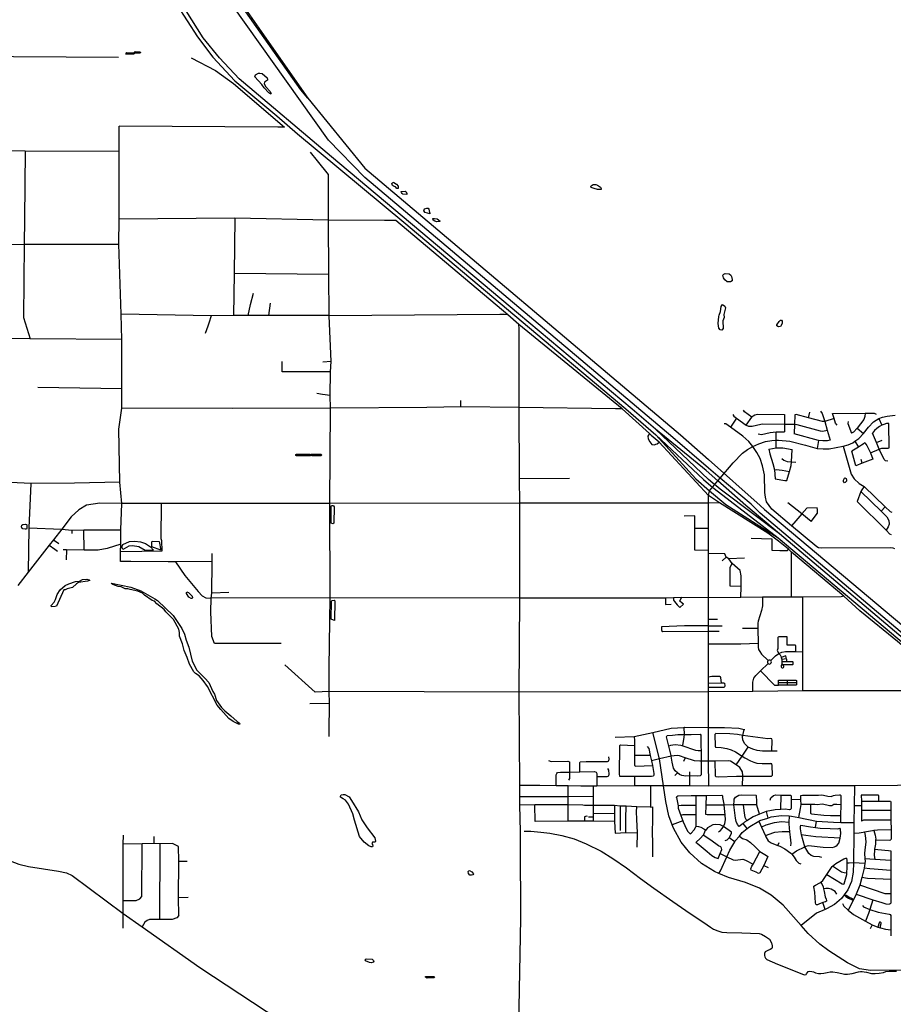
# Model space of a CAD drawing. Header units: millimetres. Extents: x 35 to 72953, y -43 to 70184.
# Tile 124 of 204: x 4750 to 12175, y 52970 to 61340. Entities that reach past the tile are written whole.
import ezdxf

# ---------------------------------------------------------------- set-up
doc = ezdxf.new("R2010")
doc.units = ezdxf.units.MM
for name, color, linetype in [('railways', 4, 'Continuous'), ('roads_1', 1, 'Continuous'), ('roads_2', 2, 'Continuous'), ('roads_3', 3, 'Continuous'), ('water', 7, 'Continuous')]:
    doc.layers.add(name, color=color, linetype=linetype)

msp = doc.modelspace()

# ---------------------------------------------------------------- linework, layer by layer
at = {"layer": 'railways'}
for points in [[(7200.42, 60673.28), (7138.49, 60743.24), (5670.55, 62833.17), (5638.45, 62891.83), (4969.76, 63860.66), (4952.03, 63886.18), (4787.11, 64121.31), (2423.7, 67450.32), (1003.45, 69471.28), (883.09, 69636.02)], [(6444.27, 61752.83), (7200.42, 60673.28)], [(7200.42, 60673.28), (7684.7, 60077.56), (10367.13, 57810.42), (10604.08, 57599.98), (11042.56, 57210.45), (11080.08, 57177.12), (12404.94, 56062.41)]]:
    msp.add_lwpolyline(points, dxfattribs=at)
at = {"layer": 'roads_1'}
for points in [[(10642.3, 57400.63), (10604.99, 57431.83), (10153.36, 57859.02), (9955.29, 58030.41), (8989.98, 58839.2), (7399.45, 60173.55), (6615.62, 60837.52), (6447.52, 61015.29), (6308.44, 61186.55), (6115.69, 61492.77), (5756.58, 62329.8), (5734.14, 62382.01), (5524.13, 62866.37)], [(6086.6, 61466.36), (6261.7, 61195.5), (6391.09, 61020.24), (6578.48, 60819.16), (6934.99, 60523.76), (7111.22, 60370.86), (8014.27, 59619.94), (9901.76, 58032.31), (10157.29, 57811.65), (10562.57, 57430.78), (10623.68, 57377.93)], [(10683.2, 57418.82), (10585.78, 57506.52), (10153.36, 57859.02)], [(10157.29, 57811.65), (10497.71, 57436.06), (10612.86, 57334.67)], [(10623.68, 57377.93), (10651.32, 57354.95)], [(10670.13, 57377.64), (10642.3, 57400.63)], [(10651.32, 57354.95), (10788.53, 57250.02), (11196.07, 56936.12), (12748.91, 55628.02), (12769, 55611.02), (13685.04, 54828.73), (15180.53, 53565.51), (15601.71, 53224.81)], [(15618.7, 53247.27), (15112.1, 53666), (13751.17, 54815.77), (11208.24, 56969.81), (10999.63, 57125.97), (10703.23, 57348.13), (10670.13, 57377.64)], [(11208.24, 56969.81), (10920.38, 57210.7), (10683.2, 57418.82)], [(10612.86, 57334.67), (10751.31, 57218.97), (11196.07, 56936.12)]]:
    msp.add_lwpolyline(points, dxfattribs=at)
at = {"layer": 'roads_2'}
for points in [[(13779.96, 54840.28), (12844.21, 55621.97), (12837.08, 55627.97), (11042.43, 57143.94), (10967.4, 57221.69), (10702.79, 57442.43), (10603.37, 57528.15), (10301.3, 57788.38), (7684.52, 59999.96), (7373.97, 60316.46), (6436.96, 61637.23)], [(15046.17, 53646.1), (13953.82, 54562.4), (13669.98, 54811.3), (13642.66, 54834.4), (12705.74, 55634.8), (12210.62, 56054.21), (11890.51, 56314.4), (11755.91, 56438.5), (11310.89, 56813.95), (11283.96, 56838.01), (11199.19, 56908.29), (11107.42, 56974.49), (10698.63, 57232.58), (10605.13, 57296.17), (10185.39, 57747.37), (10117.99, 57805.94), (10113.4, 57810.94), (10102.33, 57821.05), (9869.53, 58033.16), (8993.69, 58749.71), (8898.09, 58830.19), (7946.75, 59633.55)], [(10702.79, 57442.43), (10815.03, 57574.33), (10894.05, 57654.96), (10936.72, 57685.04), (10981.11, 57711.89), (11032.61, 57735.79), (11088.99, 57753.2), (11142.87, 57762.58), (11178.65, 57765.78), (11198.9, 57765.11), (11295.41, 57755.73), (11427.48, 57722.33), (11528.12, 57695.95), (11578.09, 57691.37), (11629.72, 57691.46), (11748.05, 57713.71), (11790.12, 57725.48), (11830.09, 57744.24), (11846.92, 57756.09), (11880.96, 57780.05), (11921.34, 57822.66), (11963.82, 57877.17), (12007.05, 57921.96), (12052.59, 57948.48), (12082.05, 57960.28), (12122.35, 57969.97), (12191.93, 57978.23)], [(10683.2, 57418.82), (10702.79, 57442.43)]]:
    msp.add_lwpolyline(points, dxfattribs=at)
at = {"layer": 'roads_3'}
for points in [[(5591.15, 61019.02), (4249.44, 61026.94), (4039.94, 61028.17)], [(6208.18, 61014.92), (6412.99, 60906.89), (6568.75, 60796.71), (7000.98, 60425.36)], [(5607.83, 56733.88), (5607.45, 56817.06), (5610.62, 56881.28), (5609.93, 57004.72), (5619.58, 57228.48), (5601.83, 57408.87), (5592.91, 57858.84), (5617.59, 58037.26), (5616.99, 58201.82), (5619.07, 58620.23), (5613.56, 58836.97), (5592.58, 59431.72), (5594.62, 59644), (5596.08, 60222.53), (5594.74, 60435.15)], [(7000.98, 60425.36), (6945.18, 60425.72), (5594.74, 60435.15)], [(806.19, 60237.48), (1180.12, 60234.81), (2404.78, 60226.03), (4021.91, 60227.42), (4796.17, 60225.03), (5596.08, 60222.53)], [(4796.17, 60225.03), (4790.14, 59644.74), (4787.89, 59430.8), (4781.38, 58809.27), (4838.76, 58628.25)], [(7381.36, 55628.49), (7380.25, 55832.1), (7387.81, 56424.92), (7387.28, 57227.76), (7391.07, 58038.96), (7389.29, 58144.32), (7391.79, 58346.99), (7396.03, 58433.28), (7381, 58822.87), (7377.79, 59175.39), (7373.61, 59634.88), (7374.52, 60022.86), (7279.9, 60139.81), (7220.7, 60213.11)], [(7946.75, 59633.55), (7898.74, 59633.66), (7849.41, 59633.77), (7373.61, 59634.88), (6579.6, 59651.75), (5594.62, 59644)], [(6579.6, 59651.75), (6572.73, 59181.53), (6567.54, 58825.6)], [(463.62, 59534.92), (814.09, 59523.68), (872.91, 59522.61), (921.53, 59504.73), (960.16, 59478.34), (1043.24, 59455.26), (1169.28, 59434.93), (1176.51, 59433.8), (2396.78, 59431.02), (3041.54, 59430.53), (3078.27, 59430.54), (3306.13, 59430.35), (4019.76, 59429.96), (4787.89, 59430.8), (5592.58, 59431.72)], [(7377.79, 59175.39), (6572.73, 59181.53)], [(6692.79, 58825.51), (6712, 58918.36), (6737.04, 59015.3)], [(6866.26, 58825.43), (6880.79, 58929.37)], [(8898.09, 58830.19), (8869.54, 58833.11), (8832.33, 58832.86), (7381, 58822.87), (7373.39, 58825.33), (6866.26, 58825.43), (6858.64, 58825.45), (6692.79, 58825.51), (6567.54, 58825.6), (6378.85, 58822.29), (5613.56, 58836.97)], [(6378.85, 58822.29), (6357.36, 58760.15), (6348.28, 58733.68), (6327.27, 58672.88)], [(9002.19, 57230.5), (8997.87, 57440.26), (8995.17, 58044.34), (8994.54, 58680.48), (8994.62, 58713.59), (8993.69, 58749.71)], [(5619.07, 58620.23), (4838.76, 58628.25), (4022.16, 58634.43), (3664.24, 58631.39)], [(6980.44, 58346.97), (6980.65, 58433.26)], [(7396.03, 58433.28), (7325.45, 58429.43)], [(7391.79, 58346.99), (6980.44, 58346.97)], [(5616.99, 58201.82), (4904.21, 58212.69)], [(7389.29, 58144.32), (7322.78, 58154.51), (7275.41, 58162.64)], [(8499.13, 58048.45), (8500.25, 58101.62)], [(9869.53, 58033.16), (9832.13, 58032.79), (9814.83, 58032.61), (8995.17, 58044.34), (8499.13, 58048.45), (8210.76, 58044.08), (7391.07, 58038.96), (6555.24, 58034.93), (5617.59, 58037.26)], [(10971.36, 57961.37), (10909.56, 58006.3), (10902.6, 58020.84)], [(11556.67, 58011.11), (11571.17, 57992.27), (11591.98, 57923.64), (11612.65, 57850.05), (11639.07, 57766.12)], [(10842.41, 57952.75), (10790.23, 57876.61)], [(10812.28, 57983.82), (10819.24, 57969.08), (10842.41, 57952.75), (10925.18, 57894.38), (10943.25, 57885.76), (10956.83, 57883.68), (10976.15, 57884.87), (11048.57, 57901.5), (11060.5, 57903.53), (11250.74, 57902.33), (11334.78, 57901.75), (11356.15, 57898.85), (11554.66, 57844.04), (11575.63, 57843.18), (11612.65, 57850.05)], [(10925.18, 57894.38), (10971.36, 57961.37), (10983.11, 57973.01), (10997.51, 57981.78), (11019.72, 57986.24), (11250.22, 57982.54)], [(11250.22, 57982.54), (11250.74, 57902.33), (11251.17, 57836.03)], [(11336.77, 57981.58), (11334.78, 57901.75), (11333.55, 57820.11)], [(11671.2, 57949.64), (11591.98, 57923.64), (11573.16, 57922.93), (11453.86, 57955.32), (11348.8, 57983.84), (11336.77, 57981.58)], [(11453.86, 57955.32), (11466.89, 58002.43)], [(11698.92, 57892.18), (11684.25, 57908.91), (11671.2, 57949.64), (11659.22, 57993.37), (11935.08, 57994.81), (12011.93, 57995.2), (12029.54, 57986.81)], [(11790.09, 57925.01), (11788.38, 57907.88), (11818.87, 57824.25)], [(11935.08, 57994.81), (11934.19, 57966.11), (11924.06, 57942.73), (11866.82, 57866.36), (11836.1, 57833.41), (11818.87, 57824.25)], [(12052.59, 57948.48), (12076.4, 57893.89)], [(11524.64, 56857.78), (11310.22, 57037.12), (11142.16, 57178.4), (11098.03, 57242.1), (11087.82, 57280.19), (11083.8, 57319.85), (11080.72, 57470.54), (11063.32, 57547.39), (11042.44, 57610.92), (11015.12, 57660.02), (10981.11, 57711.89), (10946.86, 57754.16), (10894.77, 57800.93), (10790.23, 57876.61), (10751.43, 57904.71), (10738.82, 57905.25)], [(11866.82, 57866.36), (11921.34, 57822.66)], [(12137.36, 57907.58), (12118.29, 57906.13), (12094.99, 57899.77), (12076.4, 57893.89), (12056.8, 57882.1), (12035.22, 57865.61), (12016.35, 57846.67), (11998.97, 57825.01)], [(12139.95, 57700.72), (12137.36, 57907.58)], [(10102.33, 57821.05), (10089.97, 57800.24), (10091.15, 57776.29), (10106.7, 57752.31), (10122.91, 57729), (10144.51, 57725.85), (10156.27, 57730.48), (10168.59, 57735.45), (10185.39, 57747.37)], [(11027.02, 57820.51), (11055.79, 57814.73), (11092, 57823.25), (11129.43, 57830.95), (11179.62, 57836.17), (11251.17, 57836.03)], [(11178.11, 57699.89), (11178.65, 57765.78), (11179.62, 57836.17)], [(11639.07, 57766.12), (11615.21, 57760.09), (11575.96, 57759.88), (11539.32, 57763.13), (11333.55, 57820.11)], [(11539.32, 57763.13), (11528.12, 57695.95)], [(11846.92, 57756.09), (11877.86, 57705.41)], [(12129.57, 57587.08), (12109.26, 57591.31), (12097.4, 57602.67), (12056.19, 57690.52), (12033.17, 57744.63), (11998.97, 57825.01)], [(12033.17, 57744.63), (12079.62, 57765.43)], [(11116.21, 57690.37), (11178.11, 57699.89), (11237.08, 57699.59), (11316.03, 57687.61)], [(11116.21, 57690.37), (11124.45, 57649.87), (11152.2, 57567.96), (11163.96, 57513.87), (11171.82, 57436.13)], [(11271.26, 57422.05), (11292.5, 57498.25), (11305.67, 57549.94), (11309.58, 57582.13), (11316.03, 57687.61)], [(11748.05, 57713.71), (11816.6, 57476.06), (11842.21, 57437.26), (11883.72, 57397.54), (11927.04, 57371.03), (12106.12, 57197.88), (12147.02, 57158.33), (12162.94, 57152.14)], [(11933.16, 57741.79), (11917.53, 57731.23), (11906.13, 57722.86), (11877.86, 57705.41), (11821.8, 57671.25)], [(11933.16, 57741.79), (11949.48, 57721.05), (11981.32, 57656.89), (12000.54, 57603.36)], [(11981.32, 57656.89), (12056.19, 57690.52), (12078, 57697.14), (12131.27, 57698.27), (12139.95, 57700.72)], [(11228.58, 57609.18), (11243.4, 57594.97), (11271.89, 57585.45), (11309.58, 57582.13), (11346.4, 57579.7)], [(11856.5, 57548.15), (11821.8, 57671.25)], [(12000.54, 57603.36), (11911.44, 57569.21), (11856.5, 57548.15)], [(11911.44, 57569.21), (11901.44, 57602.56)], [(11163.96, 57513.87), (11178.22, 57515.9), (11229.87, 57509.89), (11292.5, 57498.25)], [(5601.83, 57408.87), (5216.69, 57400.1), (4844.62, 57396.04), (4152.01, 57429.98), (4026.98, 57427.3)], [(8997.87, 57440.26), (9421.93, 57442.45)], [(11171.82, 57436.13), (11254.34, 57422.67), (11271.26, 57422.05)], [(4844.62, 57396.04), (4827.36, 57020.01), (4822.57, 56644.28)], [(10605.19, 57229.93), (10605.13, 57296.17), (10612.86, 57334.67), (10683.2, 57418.82)], [(11927.04, 57371.03), (11906.18, 57342), (11900.41, 57330.56), (11867.95, 57244.75)], [(11900.41, 57330.56), (12071.34, 57161.81), (12118.97, 57113.61), (12137.05, 57082.44), (12140.13, 57051.91), (12132.58, 57029.51), (12113.74, 56999.65)], [(9002.19, 57230.5), (7387.28, 57227.76), (5952.31, 57226.64), (5619.58, 57228.48), (5430.01, 57228.96), (5318.04, 57213.19), (5252.41, 57174.22), (5187.72, 57113.17), (5108.32, 57008.94), (5037, 56919.2), (5000.73, 56872.59), (4822.57, 56644.28), (4734.02, 56529.9)], [(5952.31, 57226.64), (5949.55, 56929.6), (5956.57, 56912.53), (5957.36, 56823.21), (5787.94, 56818.61), (5607.45, 56817.06)], [(9007.21, 54437.65), (8999.85, 54662.26), (9002.03, 54734.53), (9000.57, 54829.88), (8995.9, 55622.82), (9001.23, 56422.86), (9002.19, 57230.5)], [(10605.19, 57229.93), (10404.14, 57230.74), (9002.19, 57230.5)], [(10605.81, 54825.49), (10605.76, 55035.9), (10605.69, 55323.38), (10605.61, 55625.47), (10604.95, 55662.24), (10604.77, 55700.75), (10605.4, 55752.09), (10605.46, 56031.72), (10605.48, 56104.17), (10605.68, 56140.56), (10605.18, 56188), (10605.45, 56212.63), (10605.44, 56243.81), (10605.4, 56425.51), (10605.3, 56802.67), (10605.3, 56828.76), (10605.25, 57018.41), (10605.19, 57229.93)], [(10698.63, 57232.58), (10605.19, 57229.93)], [(11476.35, 57074.88), (11398.61, 57138.41), (11279.21, 57232.38)], [(11527.6, 57190.23), (11440.39, 57188.73), (11398.61, 57138.41), (11346.14, 57079.74), (11310.22, 57037.12)], [(11476.35, 57074.88), (11530.45, 57144.6), (11531.78, 57177.19), (11527.6, 57190.23)], [(12160.96, 56959.74), (12145.48, 56965.93), (12113.74, 56999.65), (11867.95, 57244.75)], [(12071.34, 57161.81), (12106.12, 57197.88)], [(10489.63, 56829.16), (10489.27, 57018.64), (10489.42, 57121.39), (10398.27, 57120.77)], [(4827.36, 57020.01), (5108.32, 57008.94), (5193.48, 56999.76), (5296.33, 57003.51), (5609.93, 57004.72)], [(5296.9, 56829.89), (5296.33, 57003.51)], [(10489.27, 57018.64), (10605.25, 57018.41)], [(5037, 56919.2), (5082.86, 56886.66)], [(5193.48, 56999.76), (5193.18, 56971.2)], [(10966.04, 56933.39), (11143.5, 56927.02), (11143.3, 56829.67), (11210.86, 56828.54), (11239.09, 56828.48), (11274.38, 56826.4)], [(5000.73, 56872.59), (5048.55, 56838.07), (5072.76, 56822.71)], [(5610.62, 56881.28), (5492.56, 56843.45), (5415.89, 56831.61), (5296.9, 56829.89), (5147.67, 56832.29), (5120.24, 56832.24)], [(11274.38, 56826.4), (11283.96, 56838.01)], [(12187.07, 56842.54), (12173.51, 56848.3), (12154.03, 56850.65), (11564.75, 56846.13), (11538.47, 56851.17), (11524.64, 56857.78)], [(5147.67, 56832.29), (5145.43, 56747)], [(6377.86, 56423.76), (6383.01, 56465.89), (6384.67, 56729.83), (6384.68, 56734.85), (6384.85, 56803.09)], [(10605.3, 56828.76), (10489.63, 56829.16)], [(10743.93, 56800.36), (10605.3, 56802.67)], [(10754.97, 56771.24), (10719.62, 56739.19)], [(10880.33, 56428.78), (10881.52, 56521.1), (10881.71, 56613.43), (10873.73, 56657.6), (10805.28, 56715.94), (10778.13, 56756.14), (10754.97, 56771.24), (10743.93, 56800.36)], [(10911.25, 56763.89), (10778.13, 56756.14)], [(11310, 56431.75), (11310.89, 56813.95)], [(6384.68, 56734.85), (6074.18, 56730.83), (6013.46, 56731.2), (5695.14, 56733.33), (5607.83, 56733.88)], [(6074.18, 56730.83), (6154.48, 56615.99), (6267.07, 56478.23), (6300.26, 56442.01), (6333.5, 56425.87), (6377.86, 56423.76)], [(10881.52, 56521.1), (10788.75, 56523.29), (10789.08, 56684.87), (10805.28, 56715.94)], [(6971.89, 56036.93), (6405.15, 56037.31), (6382.11, 56095.57), (6375.57, 56307.35), (6377.86, 56423.76)], [(11755.91, 56438.5), (11730.96, 56432.53), (11405.42, 56429.8), (11310, 56431.75), (11062.97, 56430.53), (10880.33, 56428.78), (10605.4, 56425.51), (10376.13, 56426.78), (10307.56, 56424.92), (10238.98, 56423.07), (9001.23, 56422.86), (7387.81, 56424.92), (6377.86, 56423.76)], [(6528.06, 56471.76), (6383.01, 56465.89)], [(10238.98, 56423.07), (10237.86, 56369.87)], [(10307.56, 56424.92), (10306.51, 56406.86), (10315.56, 56394.8), (10338.7, 56366.65), (10361.84, 56343.52), (10393.15, 56370.55), (10381.08, 56379.61), (10359.94, 56397.72), (10376.13, 56426.78)], [(11062.97, 56430.53), (11063.78, 56355.99), (11056.15, 56316.86), (11027.23, 56227.6), (11024.21, 56209.01), (11024.51, 56164.35), (11025.34, 56037.95), (11025.27, 56006.31), (11030.27, 55985.23), (11039.32, 55967.64), (11055.97, 55947.01), (11112.19, 55892.78)], [(11405.84, 55635.04), (11406.63, 55967.39), (11406.79, 56034.82), (11406.83, 56054.66), (11407.06, 56175.38), (11407.27, 56281.58), (11406.4, 56351.19), (11405.42, 56429.8)], [(10237.86, 56369.87), (10286.27, 56370.77)], [(10605.18, 56188), (10400.78, 56186.77), (10205.68, 56179.63), (10206.19, 56148.07), (10217.24, 56139.51), (10605.68, 56140.56)], [(10605.18, 56188), (10720.88, 56188.52)], [(10605.44, 56243.81), (10643.46, 56242.76), (10681.06, 56242.68)], [(10605.68, 56140.56), (10695.36, 56142.08)], [(11024.51, 56164.35), (10893.48, 56163.64)], [(11347.69, 55967.72), (11347.19, 56013.27), (11347.05, 56015.83), (11346.17, 56018.24), (11344.61, 56020.29), (11342.53, 56021.79), (11340.1, 56022.64), (11337.52, 56022.73), (11271.99, 56022.86), (11271.94, 56093.86), (11205.06, 56093.61), (11200.97, 56092.49), (11197.37, 56090.25), (11194.57, 56087.06), (11192.82, 56083.22), (11193.81, 55994.27), (11186.99, 55978.46), (11201.14, 55952.78)], [(11025.34, 56037.95), (10878.1, 56032.22), (10605.46, 56031.72)], [(11134.28, 55891.23), (11174.42, 55931.72), (11201.14, 55952.78), (11228.89, 55963.25), (11260.16, 55968.21), (11347.69, 55967.72), (11406.63, 55967.39)], [(11201.14, 55952.78), (11212.17, 55939.46), (11221.32, 55923.34), (11222.95, 55919.03), (11225.13, 55909.01), (11227.44, 55899.87), (11228.8, 55891.13), (11228.88, 55882.12), (11228.91, 55878.72), (11228.2, 55866.71), (11225.57, 55857.03), (11222.81, 55845.98), (11222.39, 55839.17), (11224.7, 55832.48), (11230.59, 55829.05), (11236.76, 55828.91), (11241.84, 55832.44), (11244.32, 55837.62), (11243.78, 55844.58), (11240.64, 55851.4), (11235.72, 55857.14), (11228.2, 55866.71)], [(11270.04, 55881.98), (11270.19, 55889.41), (11268.98, 55899.79), (11267.35, 55907.97), (11265.31, 55918.21), (11261.23, 55931.99), (11222.95, 55919.03)], [(7261.34, 55623.76), (7002.71, 55855.21)], [(10981.72, 55629.97), (10981.87, 55707.29), (10991.01, 55742.4), (11007.2, 55765.95), (11045.66, 55803.82), (11110.47, 55867.63)], [(11110.47, 55867.63), (11115.25, 55864.31), (11123.43, 55862.77), (11129.1, 55864.15), (11135.03, 55868.49), (11138.03, 55873.46), (11139.04, 55881.35), (11137.38, 55886.92), (11134.28, 55891.23), (11129.51, 55894.59), (11122.18, 55896.18), (11116.44, 55895.11), (11112.19, 55892.78), (11108.22, 55888.52), (11105.69, 55881.65), (11105.94, 55875.84), (11108.17, 55870.49), (11110.47, 55867.63)], [(11267.35, 55907.97), (11227.44, 55899.87)], [(11235.72, 55857.14), (11316.88, 55857.39), (11319.07, 55857.79), (11321.05, 55858.8), (11322.64, 55860.35), (11323.71, 55862.3), (11324.16, 55864.47), (11323.9, 55877.03), (11323.11, 55878.76), (11321.86, 55880.21), (11320.26, 55881.25), (11318.43, 55881.8), (11316.51, 55881.81), (11270.04, 55881.98), (11228.88, 55882.12)], [(10714.96, 55702.86), (10709.88, 55745.74), (10706.4, 55754.26), (10699.45, 55757.06), (10633.89, 55757.35), (10605.4, 55752.09)], [(11045.66, 55803.82), (11166.38, 55683.79), (11199.14, 55682.95)], [(10604.77, 55700.75), (10714.96, 55702.86), (10732.73, 55702.8), (10739.29, 55700.03), (10741.54, 55693.25), (10741.81, 55684.19)], [(10741.81, 55684.19), (10742.27, 55676.93), (10740.23, 55669.16), (10734.46, 55664.01), (10604.95, 55662.24)], [(11199.61, 55725.98), (11273.72, 55726.05), (11343.63, 55726.13), (11345.59, 55726.19), (11347.49, 55725.69), (11349.14, 55724.65), (11350.43, 55723.19), (11351.24, 55721.41), (11351.33, 55704.54), (11351.41, 55687.28), (11351.31, 55685.81), (11350.73, 55684.44), (11349.75, 55683.34), (11348.46, 55682.61), (11347.01, 55682.32), (11345.53, 55682.52), (11273.63, 55682.73), (11199.14, 55682.95), (11199.48, 55705.03), (11199.61, 55725.98)], [(11199.48, 55705.03), (11273.68, 55704.79), (11351.33, 55704.54)], [(11273.72, 55726.05), (11273.68, 55704.79), (11273.63, 55682.73)], [(12705.74, 55634.8), (12211.9, 55633.35), (11405.84, 55635.04), (10981.72, 55629.97), (10605.61, 55625.47), (8995.9, 55622.82), (7381.36, 55628.49), (7261.34, 55623.76)], [(7380.62, 55245.08), (7380.91, 55286.24), (7382.63, 55526.36), (7381.36, 55628.49)], [(7382.63, 55526.36), (7215.41, 55524.87)], [(2398.05, 55423.43), (2545.43, 55424.53), (2612.57, 55416.11), (2940.46, 55332.83), (3207.05, 55259.05), (3442.18, 55170.08), (3508.5, 55137.51), (3572.95, 55083.34), (3865.15, 54789.86), (4091.87, 54614.91), (4599.49, 54232.75), (4670.15, 54190.2), (4742.49, 54161.96), (4826.15, 54141.92), (5079.58, 54101.65), (5148.11, 54088.27), (5197.03, 54065.03), (5630.83, 53742.06), (5789.89, 53628.74), (6282.4, 53283.32), (7963.5, 52173.6), (8206.2, 52067.69), (9002.95, 51764.26)], [(9809.79, 55241.49), (9973.74, 55247.69), (10130.47, 55281.69), (10285.77, 55317.65), (10395.31, 55324.2), (10404.03, 55324.72), (10605.69, 55323.38), (10738.95, 55324.04), (10862.54, 55316.7), (10908.65, 55306.58), (10914.03, 55305.4)], [(9973.74, 55247.69), (9975.54, 55212.9), (9975.2, 55167.99), (9974.59, 55086.15), (9974.29, 55045.24), (9975.1, 55000.29)], [(11980.12, 53257.59), (11887.36, 53272.62), (11785.91, 53322.03), (11625.81, 53424.55), (11549.96, 53481.23), (11452.54, 53571.21), (11390.87, 53640.85), (11239.88, 53811.39), (11135.89, 53897.28), (11038.14, 53955.9), (10917.71, 54004.02), (10773.86, 54046.66), (10692.57, 54081.16), (10654.2, 54097.45), (10544.44, 54168.06), (10446.01, 54257.05), (10372.96, 54348.21), (10306.09, 54465.96), (10295.18, 54495.01), (10266.26, 54572.02), (10241.41, 54694.78), (10221.9, 54827.07), (10188.11, 55056.04), (10130.47, 55281.69)], [(10534.45, 54912.73), (10514.56, 54909.64), (10444.89, 54911.59), (10411.48, 54910.3), (10377.61, 54915.32), (10357.55, 54924.2), (10339.72, 54936.3), (10319.88, 54955.44), (10306.38, 54977.05), (10294.29, 55027.87), (10287.93, 55079.75), (10287.18, 55085.86), (10266.95, 55165.29), (10246.86, 55244.16), (10253.2, 55253.59)], [(10253.2, 55253.59), (10298.49, 55258.42), (10343.96, 55263.15), (10397.91, 55264.16), (10457.93, 55264.39), (10534.7, 55266.03)], [(10395.31, 55324.2), (10397.91, 55264.16), (10395.27, 55241.03), (10383.22, 55171.05), (10380.99, 55166.23)], [(10534.7, 55266.03), (10539.21, 55257.92), (10540.37, 55163.09), (10540.7, 55125.8), (10541.5, 55037.16), (10541.23, 54921.71), (10534.45, 54912.73)], [(10668.04, 55272.78), (10658.54, 55264.26), (10660.14, 55164.48), (10663.7, 55154.65)], [(11142.15, 55226.88), (11128.61, 55228.71), (11107.83, 55226.95), (10896.82, 55256.17), (10850.93, 55263.42), (10785, 55269.84), (10668.04, 55272.78)], [(11187.11, 55122.06), (11143.3, 55122.15), (11063.81, 55122.31), (11017.76, 55126.9), (10980.75, 55138.66), (10941.54, 55155.67), (10914, 55183.29), (10897.35, 55216.59), (10894.7, 55247.15), (10896.82, 55256.17), (10908.65, 55306.58)], [(9846.6, 55166.01), (9846.09, 54925.54), (9849.3, 54909.82)], [(9975.2, 55167.99), (9855.64, 55172.29), (9846.6, 55166.01)], [(10083.38, 55161.88), (10096.43, 55143.42), (10109.25, 55085.17), (10119.1, 55040.46), (10128.2, 54999.07), (10139.36, 54932.52), (10140.24, 54921.28), (10137.51, 54913.2)], [(10540.7, 55125.8), (10515.46, 55125.38), (10496.04, 55127.67), (10380.99, 55166.23), (10369.22, 55170.18), (10320.9, 55174.78), (10282.5, 55169.01), (10266.95, 55165.29)], [(11143.3, 55122.15), (11144.4, 55215.2), (11142.15, 55226.88)], [(10109.25, 55085.17), (10077.34, 55084.57), (9974.59, 55086.15)], [(10894.61, 54827.63), (10896.03, 54908.84), (10896.2, 54915.19), (10893.06, 54945.08), (10870.15, 54982.31), (10839.85, 55004.3), (10791.05, 55035.87), (10771.26, 55039.4), (10659.48, 55037.03), (10605.76, 55035.9), (10541.5, 55037.16), (10529.45, 55037.4), (10484.3, 55040.18), (10405.77, 55065.96), (10358.83, 55082.68), (10338.51, 55084.53), (10287.93, 55079.75), (10188.11, 55056.04), (10119.1, 55040.46)], [(10663.7, 55154.65), (10711.28, 55153.6), (10759.8, 55144.6), (10797.79, 55134.03), (10832.56, 55117.13), (10890.07, 55079.49), (10911.98, 55065.16), (10961.75, 55038.36), (10989.51, 55029.41), (11013.76, 55021.09), (11059.11, 55016.55), (11113.4, 55016.12), (11134.64, 55018.02)], [(10839.85, 55004.3), (10890.07, 55079.49), (10941.54, 55155.67)], [(9243.61, 55042.85), (9268, 55035.1), (9410.22, 55035.98), (9422.11, 55031.21)], [(9422.11, 55031.21), (9424.43, 54944.34), (9422.41, 54890.25), (9414.04, 54875.46)], [(9511.53, 54946.25), (9509.65, 55024.46), (9514.3, 55031.99)], [(9514.3, 55031.99), (9564.38, 55034.4), (9744.9, 55034.85), (9757.96, 55038.18)], [(9757.96, 55038.18), (9760.1, 55054.5), (9758.04, 55074.6)], [(9975.1, 55000.29), (9986.37, 54993.98), (10128.2, 54999.07)], [(10405.77, 55065.96), (10392.06, 55034.57)], [(10659.48, 55037.03), (10660.82, 54911.53), (10666.87, 54905.49)], [(11140.18, 54909.62), (11147.54, 54917.55), (11146.42, 54999.56), (11142.94, 55014.18), (11134.64, 55018.02)], [(9309.72, 54826.91), (9310.75, 54919.88), (9314.14, 54930.76), (9321.74, 54939.53), (9347.84, 54942.83), (9424.43, 54944.34), (9511.53, 54946.25), (9636.1, 54947.66), (9649.98, 54944.28), (9654.58, 54932.97), (9655.37, 54907.41), (9655.2, 54825.64)], [(9655.37, 54907.41), (9725.05, 54906.33), (9744.1, 54905.99), (9756.9, 54911.6), (9759.02, 54924.92), (9757.6, 54959.27), (9749.6, 54973.5)], [(9849.3, 54909.82), (9976.13, 54909.11), (10121.24, 54908.29), (10137.51, 54913.2)], [(10339.72, 54936.3), (10318.05, 54915.98)], [(10445.62, 54826.15), (10444.89, 54911.59), (10445.15, 54947.05)], [(13669.98, 54811.3), (13639.46, 54833.52), (12210.39, 54828.71), (11843.87, 54826.94), (10894.61, 54827.63), (10605.81, 54825.49), (10445.62, 54826.15), (10221.9, 54827.07), (10112.64, 54827.51), (9975.04, 54826.95), (9655.2, 54825.64), (9626.51, 54825.52), (9520.62, 54823.74), (9412.06, 54825.97), (9309.72, 54826.91), (9172.03, 54829.5), (9000.57, 54829.88)], [(9976.13, 54909.11), (9975.04, 54826.95)], [(10112.64, 54827.51), (10111.26, 54646.84)], [(10666.87, 54905.49), (10686.68, 54904.81), (10842.21, 54908.31), (10896.03, 54908.84), (11114.31, 54908.72), (11140.18, 54909.62)], [(11843.87, 54826.94), (11841.66, 54657.45), (11840.42, 54514.45), (11839.25, 54422.23), (11836.07, 54171.53), (11835.07, 54092.33), (11819.22, 54013.88), (11787.78, 53942.55), (11758.31, 53899.97), (11733.67, 53868.94), (11675.48, 53819.17), (11606.77, 53780.72), (11596.37, 53776.13), (11522.94, 53743.75), (11390.87, 53640.85)], [(9412.93, 54526.36), (9411.21, 54664.36), (9411.36, 54732.87), (9412.06, 54825.97)], [(9626.88, 54526.41), (9627.21, 54564.69), (9627.25, 54584.09), (9626.26, 54590.31), (9628.19, 54660.91), (9627.41, 54737.18), (9626.51, 54825.52)], [(10332.95, 54728.34), (10334.33, 54737.78), (10342.91, 54742.7), (10458.09, 54745.61), (10500, 54745.23), (10586.81, 54744.45), (10716.63, 54747.63)], [(10447.39, 54419.68), (10456.43, 54424.16), (10482.24, 54453.63), (10493.74, 54472.78), (10499.28, 54484.49), (10499.56, 54581.42), (10499.32, 54639.83), (10499.46, 54659.61), (10500, 54745.23)], [(10591.9, 54579.48), (10582.87, 54583.98), (10584.79, 54662.26), (10586.81, 54744.45)], [(10689.01, 54435.57), (10707.09, 54448.57), (10721.13, 54462.93), (10732.57, 54480.86), (10742.34, 54507.1), (10748.73, 54536.75), (10744.89, 54580.39), (10737.65, 54662.39), (10736.81, 54672.08), (10726.07, 54727.83), (10725.64, 54739.52), (10716.63, 54747.63)], [(10819.61, 54665.81), (10821.49, 54699.97), (10821.51, 54712.56), (10833.75, 54731.42), (10862.69, 54747.53), (10885.27, 54749.74), (11007.67, 54748.6)], [(11038.25, 54586.22), (11016.53, 54661.37), (11016.28, 54666.47), (11014.79, 54697.34), (11011.72, 54741.85), (11007.67, 54748.6)], [(11129.5, 54704.56), (11133.15, 54724.33), (11155.78, 54745.41), (11177.02, 54751.21), (11220.82, 54746.62), (11265.54, 54748.34), (11301.22, 54746.46), (11306.88, 54740.97)], [(11218.18, 54625.48), (11220.82, 54746.62)], [(11371.51, 54557.46), (11387.48, 54635.27), (11391.16, 54668.97), (11389.86, 54709.37), (11389.03, 54735.05), (11390.41, 54745.39)], [(11390.41, 54745.39), (11403.51, 54748.51), (11516.43, 54748.74), (11539.46, 54748.69), (11563.4, 54751.34), (11582.37, 54747.26), (11617.57, 54738.2), (11646.93, 54736.35), (11667.26, 54743.96), (11681.28, 54748.87), (11721.03, 54751.95)], [(11728.57, 54516.15), (11729.8, 54575.73), (11731.63, 54664.3), (11733.2, 54740.68), (11727.34, 54747.89), (11721.03, 54751.95)], [(12052.71, 54697.33), (12052.36, 54745), (12046.95, 54748.6), (11902.92, 54748.74)], [(11902.92, 54748.74), (11903.42, 54696.45), (11903.8, 54657.05), (11904.19, 54616.27), (11905.06, 54527.02)], [(10111.26, 54646.84), (9996.28, 54649.09), (9905.53, 54655.31), (9853.08, 54654.41), (9805.68, 54658.52), (9628.19, 54660.91), (9587.84, 54660.99), (9551.53, 54660.07), (9537.42, 54663.12), (9411.21, 54664.36), (9320.97, 54664.56), (9271.33, 54664.66), (9129.2, 54664.97), (8999.85, 54662.26)], [(9627.41, 54737.18), (9411.36, 54732.87), (9330.98, 54733.26), (9268.47, 54733.51), (9172.31, 54733.94), (9002.03, 54734.53)], [(9131.67, 54524.46), (9129.2, 54664.97)], [(10332.95, 54728.34), (10347.16, 54658.13), (10347.57, 54637.45), (10369.28, 54575.54), (10385.52, 54529.23), (10388.43, 54520.94), (10418.11, 54458.85), (10429.81, 54438.15), (10447.39, 54419.68)], [(10499.46, 54659.61), (10373.35, 54660.77), (10347.16, 54658.13)], [(11016.28, 54666.47), (10903.17, 54666.09), (10819.61, 54665.81), (10737.65, 54662.39), (10584.79, 54662.26)], [(10866.26, 54481.21), (10849.54, 54498.54), (10838.75, 54524.18), (10832.49, 54551.17), (10819.61, 54665.81)], [(10929.31, 54529.76), (10915.6, 54556.84), (10907.59, 54617.09), (10903.17, 54666.09)], [(11306.88, 54740.97), (11305.86, 54712.05), (11306.35, 54637.66), (11303.14, 54629.41), (11300.58, 54626.24)], [(11389.86, 54709.37), (11305.86, 54712.05)], [(11731.63, 54664.3), (11694.67, 54668.84), (11670.74, 54667.09), (11651.75, 54657.23), (11631.87, 54655.92), (11611.11, 54661.8), (11570.47, 54671.33), (11527.1, 54666.47), (11509.04, 54668.74), (11470.2, 54668.82), (11391.16, 54668.97)], [(11470.2, 54668.82), (11470.06, 54595.55), (11472.84, 54591.11)], [(11903.42, 54696.45), (12052.71, 54697.33), (12145.55, 54697.89), (12152.56, 54695.65)], [(12152.56, 54695.65), (12155.11, 54689.6), (12155.14, 54616.24), (12155.16, 54547.52), (12155.23, 54536.26), (12155.66, 54451.71), (12156.01, 54382.95), (12154.63, 54368.57)], [(9804.87, 54591.04), (9626.26, 54590.31)], [(9805.68, 54658.52), (9804.87, 54591.04), (9805.4, 54525.03), (9810.23, 54424.64)], [(9853.08, 54654.41), (9853.65, 54448.64)], [(9903.03, 54429.47), (9901.27, 54548.91), (9905.53, 54655.31)], [(9998.59, 54306.81), (10001.87, 54426.24), (9995.06, 54543.7), (9993.17, 54605.94), (9996.28, 54649.09)], [(10111.26, 54646.84), (10127.39, 54647.82), (10128.2, 54547.44), (10126.93, 54426.99), (10127.78, 54345.68), (10127.52, 54223.22)], [(10499.56, 54581.42), (10385.84, 54579.39), (10369.28, 54575.54)], [(10744.89, 54580.39), (10649.71, 54580.26), (10591.9, 54579.48)], [(11300.58, 54626.24), (11291.95, 54623.08), (11257.15, 54628.55), (11218.18, 54625.48), (11170.59, 54621.73), (11093.27, 54607.9), (11038.25, 54586.22), (10983.32, 54564.57), (10929.31, 54529.76), (10911.05, 54517.99), (10897.59, 54506.94), (10866.26, 54481.21)], [(11093.27, 54607.9), (11108.21, 54553.09)], [(11472.84, 54591.11), (11478.63, 54589.24), (11584.29, 54576.45), (11641.2, 54574.09), (11695.39, 54574.89), (11729.8, 54575.73)], [(11903.8, 54657.05), (11841.66, 54657.45)], [(12155.14, 54616.24), (11904.19, 54616.27)], [(9805.4, 54525.03), (9626.88, 54526.41), (9551.25, 54527.57), (9412.93, 54526.36), (9131.67, 54524.46)], [(9574.67, 54567.35), (9567.71, 54568.03), (9558.78, 54567.38), (9551.25, 54562.19), (9551.25, 54527.57)], [(9585.62, 54562.64), (9627.21, 54564.69)], [(10385.52, 54529.23), (10295.18, 54495.01)], [(10799.66, 54432.65), (10732.57, 54480.86), (10727.49, 54484.49), (10702.22, 54495.34), (10666.55, 54498.56), (10641.7, 54495.01), (10595.58, 54471.28), (10580.64, 54451.52), (10572.49, 54440.75), (10562.49, 54409.31), (10559.59, 54406.25), (10535.78, 54381.04), (10496.86, 54346.52)], [(10692.57, 54081.16), (10706.15, 54104.96), (10759.08, 54223.61), (10784.32, 54280.18), (10827.07, 54352.02), (10831.95, 54360.23), (10867.31, 54399.92), (10890.56, 54429.28), (10933.87, 54464.62), (10956.01, 54482.69), (11031.34, 54525.45), (11041.65, 54531.29), (11108.21, 54553.09), (11137.22, 54562.59), (11224.57, 54573.61), (11290.19, 54570.73), (11309.27, 54569.9), (11371.51, 54557.46), (11522.67, 54527.25), (11666.2, 54517.1), (11728.57, 54516.15), (11840.42, 54514.45)], [(10933.87, 54464.62), (10897.59, 54506.94)], [(11031.34, 54525.45), (11054.37, 54475.65), (11088.3, 54402.27), (11092.16, 54393.93), (11110.93, 54360.51), (11136.13, 54343.62), (11171.55, 54327.98), (11194.77, 54319.79), (11211.45, 54313.91), (11253.25, 54292.85), (11303, 54255.88), (11312.48, 54244.97), (11332.63, 54221.81), (11350.78, 54191.9), (11372.46, 54170.88), (11388.73, 54163.22)], [(11286.68, 54514.5), (11226.41, 54520.34), (11163.61, 54512.82), (11092.2, 54492.28), (11054.37, 54475.65)], [(11290.19, 54570.73), (11286.68, 54514.5), (11285.99, 54503.59), (11292.6, 54435.42), (11297.06, 54389.39), (11305.09, 54338.58), (11301.44, 54317.46)], [(11568.63, 54217.15), (11548.32, 54224.38), (11498.64, 54225.82), (11476.98, 54234.41), (11457.59, 54250.63), (11423.73, 54309.86), (11394.66, 54410.33), (11386.18, 54460.69), (11385.77, 54482.26), (11389.41, 54493.5)], [(11389.41, 54493.5), (11471.58, 54479.86), (11513.58, 54473.5), (11552.86, 54467.56), (11637.31, 54464.25), (11702.8, 54462.33), (11719.98, 54468.14)], [(11513.58, 54473.5), (11522.67, 54527.25)], [(12155.23, 54536.26), (11920.53, 54533.98), (11905.06, 54527.02)], [(9007.7, 54335.8), (9007.21, 54437.65)], [(9037.05, 54442.35), (9095.54, 54442.22), (9179.23, 54433.01), (9254.86, 54424.82), (9358.7, 54404.52), (9461.51, 54375.19), (9564.3, 54333.81), (9692.26, 54271.31), (9789.96, 54209.86), (9907.81, 54130.31), (10025.62, 54038.73), (10140.43, 53958.19), (10302.59, 53842.41), (10449.65, 53741.72), (10563.46, 53664.19), (10620.88, 53624.92), (10646.07, 53609.82), (10682.34, 53594.68), (10717.63, 53582.57), (10758.98, 53581.48), (10887.07, 53576.2), (11034.33, 53571.89), (11054.49, 53565.84), (11088.75, 53546.69), (11122.99, 53523.53), (11139.07, 53492.38), (11146.08, 53466.27), (11146.05, 53453.22), (11142, 53443.19), (11129.88, 53435.18), (11107.67, 53427.2), (11085.46, 53415.19), (11080.39, 53402.16), (11081.37, 53385.08), (11084.36, 53372.03), (11088.38, 53361.98), (11100.46, 53351.92), (11190.16, 53311.59), (11412.9, 53222.81), (11424, 53220.78), (11433.08, 53221.76), (11437.13, 53229.79), (11445.22, 53239.81), (11452.3, 53247.83), (11465.41, 53252.82), (11482.56, 53249.78), (11495.66, 53244.73), (11514.82, 53238.68), (11538, 53230.59), (11558.18, 53230.56), (11583.4, 53233.52), (11613.68, 53240.49), (11637.89, 53245.47), (11662.1, 53245.42), (11698.4, 53240.33), (11736.72, 53231.22), (11760.92, 53226.15), (11785.13, 53226.11), (11824.47, 53231.05), (11877.96, 53245.01), (11896.13, 53249.98), (11910.25, 53248.96), (11928.4, 53245.91), (11948.57, 53242.85), (11988.89, 53231.74), (12020.16, 53230.68), (12055.47, 53233.62), (12090.79, 53240.58), (12111.99, 53248.58), (12139.23, 53252.54), (12161.42, 53251.49), (12201.77, 53251.41)], [(9810.23, 54424.64), (9903.03, 54429.47), (10001.87, 54426.24)], [(10499.28, 54484.49), (10518.03, 54481.17), (10539.37, 54475.03), (10563.88, 54462.34), (10580.64, 54451.52)], [(10745.76, 54361.74), (10763.84, 54369.34), (10779.69, 54385.05), (10800.08, 54420.52), (10799.66, 54432.65)], [(11292.6, 54435.42), (11230.76, 54436.72), (11166.61, 54429.21), (11109.66, 54411.78), (11088.3, 54402.27)], [(11312.48, 54244.97), (11352.39, 54275.56), (11423.73, 54309.86), (11430.61, 54313.16), (11453.2, 54319.41), (11579.64, 54305.68), (11654.62, 54304.19), (11674.05, 54307.75), (11687.61, 54314.02), (11698.01, 54323.44), (11711.15, 54338.69), (11723.87, 54382.27), (11728.48, 54423.17), (11727.18, 54458.23), (11719.98, 54468.14)], [(11723.87, 54382.27), (11515.23, 54393.46), (11432.14, 54404.41), (11394.66, 54410.33)], [(11930.21, 54433.28), (11937.11, 54403.53), (11941.98, 54349.58), (11932.36, 54281.27), (11930.05, 54254.75), (11934.02, 54206.64), (11935.34, 54185.96), (11932.85, 54166.69), (11927.54, 54125.74), (11906.62, 54048.46), (11891.59, 53981.96), (11859.82, 53904.7), (11836.64, 53858.79), (11794.08, 53774.47), (11790.39, 53771.16)], [(12155.66, 54451.71), (12040.97, 54450.14), (12010.58, 54446.73), (11997.59, 54445.28), (11930.21, 54433.28), (11917.62, 54431.04), (11885.1, 54425.71), (11839.25, 54422.23)], [(12010.58, 54446.73), (12020.23, 54408.76), (12025.12, 54373.69), (12024.92, 54368.95), (12023.24, 54330.54), (12016.43, 54287.78), (12015.01, 54278.86), (12011.32, 54237.96), (12018.48, 54200.18)], [(5629.6, 53617.24), (5630.83, 53742.06), (5630.2, 53852.13), (5629.4, 54330.94), (5631.55, 54407.16)], [(6099.35, 54310.7), (6072.15, 54325.82), (6047.97, 54335.92), (5944.09, 54333.17), (5890.63, 54336.31), (5790.78, 54334.56), (5629.4, 54330.94)], [(5630.2, 53852.13), (5741.15, 53850.84), (5770.44, 53866.83), (5787.63, 53885.86), (5790.78, 54334.56)], [(5890.39, 54396.43), (5890.63, 54336.31)], [(5942.55, 53690.63), (5944.09, 54333.17)], [(9002.22, 50806.4), (9002.95, 51764.26), (9001.6, 52233.39), (9001.41, 52412.12), (8994.58, 52941.65), (9009.39, 53699.17), (9007.7, 54335.8)], [(10496.86, 54346.52), (10508.59, 54340.65), (10592.46, 54268.11), (10632.59, 54236.11), (10660.56, 54218.52), (10685.38, 54208.58)], [(10685.38, 54208.58), (10703.23, 54251.22), (10717.15, 54284.48), (10714.92, 54297.98), (10708.62, 54307.42), (10689.22, 54316.45), (10623.37, 54366.04), (10559.59, 54406.25)], [(10827.07, 54352.02), (10779.69, 54385.05)], [(10867.31, 54399.92), (10892.22, 54378.82), (10930.7, 54367.79), (10961.95, 54344.16), (10999.95, 54307.46), (11041.75, 54269.06), (11098.37, 54235.69), (11108.08, 54226.41)], [(11194.77, 54319.79), (11205.29, 54345.52)], [(12024.92, 54368.95), (12142.26, 54366.55), (12154.63, 54368.57)], [(6103.95, 53724.46), (6099.28, 53878.06), (6102.07, 54185.22), (6099.35, 54310.7)], [(10703.23, 54251.22), (10759.08, 54223.61), (10813.74, 54198.88), (10833.48, 54195.86), (10897.2, 54203.47), (10918.42, 54195.98), (10983.31, 54161.26)], [(10963.2, 54122.29), (10973.82, 54143.74), (10983.31, 54161.26), (11041.75, 54269.06)], [(12016.43, 54287.78), (12042.58, 54284.51), (12134.87, 54277.34), (12151.47, 54275.08), (12155.02, 54273.2)], [(12155.02, 54273.2), (12154.1, 54193.19), (12153.12, 54107.34), (12152.85, 54083.52), (12152.99, 54030.92), (12153.3, 53909.98), (12153.37, 53878.97), (12154.19, 53829.08), (12148.75, 53823.23), (12140.62, 53822.35)], [(6102.07, 54185.22), (6174.69, 54187.05)], [(11108.08, 54226.41), (11098.3, 54199.9), (11074.09, 54150.7), (11039.7, 54087.62)], [(11500.69, 53973.93), (11515.08, 53983.13), (11550.96, 54002.83), (11557.7, 54007.74), (11576.16, 54023.06), (11609.15, 54072.26), (11654.96, 54139.88), (11658.4, 54142.97), (11685.99, 54167.78), (11755.37, 54206.12), (11770.4, 54213.4), (11779.65, 54212.43)], [(11751.27, 53990.05), (11757.6, 53994.53), (11779.44, 54074.06), (11779.99, 54083.47), (11783.17, 54136.54), (11782.71, 54168.94), (11782.37, 54193.63), (11779.65, 54212.43)], [(11932.85, 54166.69), (11836.07, 54171.53), (11800.42, 54169.92), (11782.71, 54168.94)], [(12154.1, 54193.19), (12018.48, 54200.18), (11934.02, 54206.64)], [(11039.7, 54087.62), (11029.11, 54083), (11008.83, 54091.89), (10967.83, 54110.92), (10963.2, 54122.29)], [(11074.09, 54150.7), (11110.5, 54132.28)], [(11779.99, 54083.47), (11758.67, 54086.24), (11735.66, 54093.92), (11658.4, 54142.97)], [(12153.12, 54107.34), (11975.87, 54121.15), (11927.54, 54125.74)], [(11557.7, 54007.74), (11569.43, 53987.29), (11579.25, 53967.74), (11582.61, 53952.49), (11587.8, 53928.95), (11595.37, 53883.79), (11604.92, 53864.71), (11607.45, 53853.57), (11605.85, 53847.21)], [(11609.15, 54072.26), (11741.79, 53993.22), (11751.27, 53990.05)], [(12152.99, 54030.92), (11955.84, 54038.93), (11906.62, 54048.46)], [(11521.15, 53814.64), (11516.36, 53819.74), (11514.79, 53833.09), (11507.62, 53923.06), (11498.44, 53967.26), (11500.69, 53973.93)], [(11696, 53907.44), (11682.04, 53928.16), (11646.39, 53947.54), (11624.27, 53952.99), (11602.59, 53953.48), (11582.61, 53952.49)], [(12153.3, 53909.98), (12106.91, 53909.18), (11891.59, 53981.96)], [(6099.28, 53878.06), (6183.01, 53879.86)], [(11605.85, 53847.21), (11598.81, 53841.51), (11576.44, 53834.88), (11541.92, 53821.6), (11531.37, 53814.3), (11521.15, 53814.64)], [(11596.37, 53776.13), (11576.44, 53834.88)], [(11743.97, 53827.44), (11755.67, 53803.59), (11790.39, 53771.16), (11835.68, 53733.11), (11940.02, 53677.16), (11996.09, 53645.31), (12044.53, 53625.42), (12055.85, 53621.44), (12066.76, 53618.94), (12108.85, 53609.26), (12153.23, 53602.5)], [(11836.64, 53858.79), (11827.43, 53867.55), (11795.73, 53881.38), (11775.47, 53894.72), (11758.31, 53899.97)], [(11758.31, 53899.97), (11771.64, 53884.98), (11794.76, 53872.13), (11826.22, 53859.24), (11836.64, 53858.79)], [(11859.82, 53904.7), (12001.42, 53858.7), (12076.96, 53834.17), (12111.71, 53823.76), (12140.62, 53822.35)], [(12001.42, 53858.7), (11975.65, 53776.48), (11964.74, 53741.64), (11940.02, 53677.16)], [(11912.18, 53810.79), (11921.74, 53797.41), (11975.65, 53776.48), (12045.89, 53752.36), (12138.81, 53735.98), (12148.07, 53733.09)], [(6103.95, 53724.46), (6086.75, 53704.43), (6045.36, 53691.47), (5942.55, 53690.63), (5852.71, 53690.96), (5832.83, 53683.42), (5814.6, 53667.3), (5789.89, 53628.74)], [(12066.76, 53618.94), (12067.21, 53635.8), (12071.25, 53656.45), (12070.46, 53663.6), (12065.19, 53666.95), (12058.01, 53667.28), (12053.85, 53662.52), (12044.53, 53625.42)], [(12148.07, 53733.09), (12154.44, 53725.45), (12153.23, 53602.5), (12154.11, 53552.53)], [(11996.09, 53645.31), (11977.58, 53610.67)], [(12832.69, 53265.55), (11980.12, 53257.59)]]:
    msp.add_lwpolyline(points, dxfattribs=at)
at = {"layer": 'water'}
for points in [[(5769.49, 61054.78), (5730.48, 61054.9), (5718.25, 61045.79), (5653.64, 61047.2), (5654.28, 61053.9), (5661.61, 61060.6), (5720.12, 61057.98), (5731.75, 61070.13), (5774.4, 61068.18), (5778.04, 61062.08), (5777.42, 61057.81), (5769.49, 61054.78)], [(6887.72, 60713.19), (6884.66, 60708.32), (6867.63, 60717.51), (6826.9, 60760.31), (6808.71, 60789.62), (6748.54, 60854.42), (6755.3, 60872.68), (6780.33, 60885.41), (6791.91, 60885.38), (6810.19, 60882.27), (6852.75, 60845.57), (6856.38, 60834.59), (6856.36, 60824.85), (6829.48, 60809.68), (6828.22, 60794.44), (6842.17, 60768.19), (6878.63, 60730.28), (6887.72, 60713.19)], [(7918.3, 59953.82), (7920.48, 59957.74), (7930.84, 59956.51), (7951.54, 59943.07), (7966.14, 59925.96), (7967.32, 59905.23), (7955.74, 59906.48), (7945.41, 59918.68), (7927.73, 59925.42), (7917.99, 59931.54), (7914.36, 59946.78), (7918.3, 59953.82)], [(9633.97, 59905.36), (9605.95, 59913.95), (9604.13, 59918.83), (9608.41, 59927.35), (9625.5, 59938.9), (9646.83, 59938.87), (9662.07, 59932.74), (9686.42, 59916.25), (9691.28, 59905.87), (9691.87, 59897.96), (9686.39, 59896.13), (9662, 59897.39), (9633.97, 59905.36)], [(7993.5, 59878.99), (8027.03, 59881.96), (8033.73, 59877.7), (8037.99, 59871.58), (8041.01, 59862.43), (8041, 59853.29), (8006.86, 59856.4), (8000.78, 59861.89), (7994.09, 59872.27), (7993.5, 59878.99)], [(8191.35, 59731.1), (8211.49, 59738.99), (8223.07, 59737.15), (8226.1, 59730.43), (8233.97, 59702.38), (8237.01, 59696.89), (8235.18, 59690.8), (8196.79, 59702.44), (8185.24, 59715.27), (8187.08, 59723.2), (8191.35, 59731.1)], [(8261.32, 59651.12), (8275.95, 59651.11), (8297.89, 59646.79), (8324.68, 59627.24), (8317.96, 59625.43), (8295.41, 59622.41), (8278.96, 59627.32), (8264.95, 59635.88), (8261.32, 59651.12)], [(10795.2, 59168.15), (10800.05, 59158.39), (10806.1, 59132.77), (10804.25, 59118.75), (10790.23, 59111.46), (10764, 59112.12), (10742.09, 59128.01), (10730.53, 59145.1), (10726.93, 59169.49), (10733.64, 59178.01), (10745.24, 59181.65), (10780.58, 59180.97), (10795.2, 59168.15)], [(10696.07, 58827.23), (10705.04, 58858.64), (10713.04, 58901.29), (10717.32, 58911.64), (10724.04, 58917.73), (10743.53, 58905.5), (10747.77, 58891.47), (10744.07, 58867.09), (10734.27, 58834.8), (10737.87, 58807.36), (10727.47, 58780.56), (10729.18, 58715.94), (10718.79, 58699.5), (10703.55, 58703.18), (10693.21, 58717.84), (10687.79, 58756.85), (10693.38, 58817.8), (10696.07, 58827.23)], [(11216.88, 58732.76), (11197.99, 58730.36), (11186.41, 58737.08), (11186.43, 58746.84), (11205.37, 58774.23), (11217.59, 58785.19), (11225.52, 58785.79), (11229.15, 58776.63), (11229.73, 58756.51), (11216.88, 58732.76)], [(7215.27, 57647.75), (7221.35, 57640.43), (7221.33, 57632.5), (7102.45, 57631.62), (7097.58, 57635.9), (7097, 57643.83), (7103.71, 57647.47), (7215.27, 57647.75)], [(7313.41, 57646.25), (7315.83, 57637.71), (7309.72, 57632.85), (7237.18, 57631.23), (7230.48, 57636.74), (7227.45, 57642.84), (7229.29, 57646.49), (7313.41, 57646.25)], [(11750.43, 57424.84), (11759.01, 57441.9), (11765.71, 57445.54), (11774.24, 57440.04), (11778.47, 57424.79), (11777.25, 57418.09), (11766.25, 57407.13), (11759.54, 57404.11), (11751.63, 57414.47), (11750.43, 57424.84)], [(7423.66, 57197.87), (7420.83, 57059.49), (7411.66, 57053.43), (7397.04, 57058.95), (7398.07, 57202.82), (7401.14, 57209.51), (7412.72, 57209.48), (7417, 57208.25), (7423.66, 57197.87)], [(4797.12, 57009.87), (4776.83, 57011.13), (4770.13, 57014.21), (4766.51, 57028.85), (4767.17, 57041.64), (4776.93, 57048.32), (4800.11, 57051.31), (4806.81, 57050.06), (4809.84, 57044.56), (4812.2, 57016.52), (4807.31, 57009.22), (4797.12, 57009.87)], [(5886.99, 56829.89), (5815.67, 56828.28), (5762.12, 56857.68), (5710.33, 56866.99), (5678.62, 56863.41), (5638.93, 56842.19), (5625.5, 56837.36), (5620.04, 56848.96), (5620.71, 56864.81), (5625.62, 56880.04), (5682.99, 56903.64), (5728.11, 56906.55), (5778.08, 56900.92), (5819.49, 56886.18), (5861.48, 56858), (5886.99, 56829.89)], [(5877.47, 56907.34), (5936.59, 56904.72), (5949.18, 56829.11), (5873.07, 56858.58), (5872.57, 56900.64), (5877.47, 56907.34)], [(5346.13, 56572.38), (5326.62, 56566.36), (5250.99, 56556.21), (5232.66, 56543.45), (5198.44, 56511.87), (5152.68, 56501.02), (5136.21, 56493.75), (5124.63, 56493.78), (5062.64, 56355.58), (5052.27, 56350.74), (5020.56, 56348.39), (5016.94, 56359.38), (5043.85, 56389.18), (5055.5, 56409.86), (5067.81, 56453.72), (5093.54, 56493.87), (5135.7, 56529.11), (5166.83, 56545.48), (5225.42, 56565.42), (5257.11, 56566.56), (5285.2, 56580.5), (5321.18, 56585.26), (5341.89, 56579.1), (5346.13, 56572.38)], [(5534.42, 56544.4), (5530.17, 56551.13), (5693.45, 56516.52), (5779.92, 56485.16), (5899.82, 56416.54), (5920.5, 56402.47), (6053.62, 56274.06), (6127.06, 56164.72), (6150.09, 56117.72), (6165.79, 56065.85), (6186.95, 56004.83), (6215.88, 55887.7), (6228, 55865.72), (6254.06, 55812), (6271.67, 55793.05), (6323.35, 55741.69), (6357.38, 55705.62), (6393.11, 55628.11), (6404.63, 55606.73), (6422.77, 55553.64), (6464.05, 55491.95), (6492.61, 55463.83), (6543.7, 55421), (6597.81, 55373.91), (6619.1, 55359.21), (6622.13, 55350.07), (6611.16, 55350.09), (6563.68, 55372.79), (6528.39, 55399.71), (6460.94, 55475.5), (6429.96, 55512.79), (6347.52, 55670.29), (6309.89, 55723.44), (6275.85, 55761.33), (6244.22, 55781.54), (6230.23, 55797.43), (6192.63, 55861.56), (6173.9, 55918.3), (6147.86, 55978.13), (6134.61, 56033.02), (6109.2, 56100.15), (6107.46, 56130.65), (6102.67, 56159.3), (6056.58, 56241.74), (6032.87, 56266.8), (5990.94, 56305.93), (5976.96, 56325.48), (5915.54, 56374.43), (5896.09, 56395.82), (5875.38, 56401.98), (5810.9, 56449.11), (5794.49, 56464.39), (5754.3, 56482.2), (5687.9, 56495.19), (5669.63, 56501.94), (5645.25, 56500.81), (5612.37, 56517.96), (5587.39, 56521.08), (5542.33, 56538.28), (5534.42, 56544.4)], [(6216.87, 56439.4), (6219.88, 56426.59), (6212.56, 56420.5), (6206.46, 56420.52), (6188.19, 56429.72), (6166.95, 56462.7), (6166.97, 56468.8), (6171.86, 56475.48), (6176.13, 56474.86), (6185.87, 56469.35), (6216.87, 56439.4)], [(7425.72, 56233.47), (7418.41, 56234.1), (7397.72, 56244.52), (7401.21, 56398.13), (7404.89, 56403), (7421.96, 56404.17), (7429.86, 56399.27), (7425.72, 56233.47)], [(7499.43, 54754.35), (7513.28, 54752.45), (7549.83, 54732.89), (7571.11, 54703.58), (7629.46, 54607.16), (7657.99, 54537.62), (7704.2, 54470.49), (7769.29, 54386.24), (7773.5, 54356.97), (7770.44, 54347.84), (7760.08, 54347.24), (7747.89, 54349.1), (7743.59, 54337.52), (7749.67, 54327.15), (7750.27, 54313.13), (7747.81, 54308.86), (7737.45, 54308.89), (7717.34, 54315.62), (7677.79, 54349.22), (7639.47, 54396.83), (7595.81, 54534.69), (7581.89, 54589.57), (7544.84, 54670.71), (7518.68, 54704.89), (7499.33, 54717.17), (7475.6, 54731.26), (7476.24, 54740.41), (7483.58, 54751.96), (7499.43, 54754.35)], [(8605.73, 54079.37), (8602.68, 54071.45), (8589.87, 54068.42), (8576.45, 54068.45), (8564.28, 54083.1), (8562.48, 54098.34), (8567.37, 54104.43), (8574.08, 54108.07), (8592.35, 54097.07), (8605.73, 54079.37)], [(7758.32, 53343.23), (7760.74, 53335.31), (7753.41, 53327.4), (7739.38, 53323.76), (7724.15, 53325.02), (7689.42, 53339.1), (7687.61, 53348.23), (7694.93, 53355.55), (7746.75, 53354.23), (7758.32, 53343.23)], [(8273.2, 53207), (8276.22, 53201.52), (8270.12, 53195.42), (8212.2, 53191.87), (8198.8, 53199.2), (8199.42, 53206.52), (8273.2, 53207)]]:
    msp.add_lwpolyline(points, close=True, dxfattribs=at)

doc.saveas('drawing.dxf')
